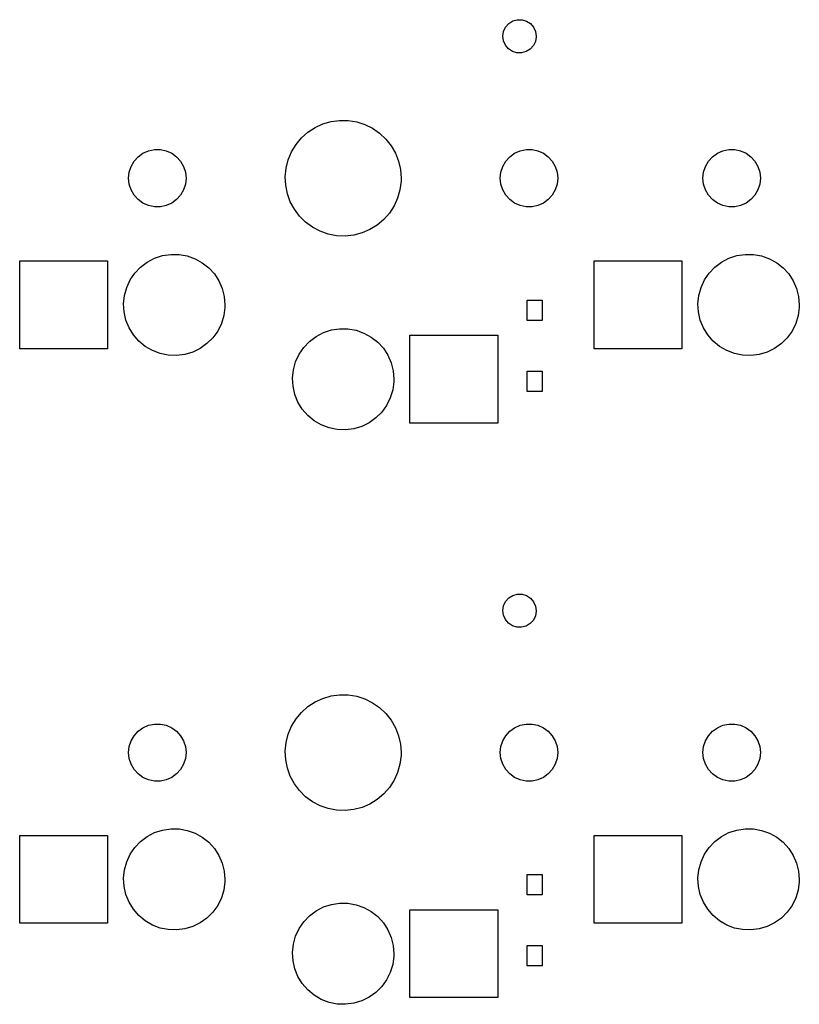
# Model space of a CAD drawing. Extents: x 3.01 to 10.88, y -3.22 to -0.6.
# Tile 14 of 19: x 6.9 to 7.81, y -1.88 to -0.74. Entities that reach past the tile are written whole.
import ezdxf

# ---------------------------------------------------------------- set-up
doc = ezdxf.new("R2010")
doc.units = 0
doc.header["$MEASUREMENT"] = 0
doc.layers.add('BLACK', color=7, linetype='CONTINUOUS')

msp = doc.modelspace()

# ---------------------------------------------------------------- linework, layer by layer
at = {"layer": 'BLACK', "linetype": 'CONTINUOUS'}
for p, q in [((7.4654, -0.74922), (7.46775, -0.744215)), ((7.46775, -0.744215), (7.47141, -0.740071)), ((7.47141, -0.740071), (7.47609, -0.737121)), ((7.47609, -0.737121), (7.48141, -0.735601)), ((7.48141, -0.735601), (7.48693, -0.735635)), ((7.48693, -0.735635), (7.49223, -0.737219)), ((7.49223, -0.737219), (7.49687, -0.740226)), ((7.49687, -0.740226), (7.50048, -0.744415)), ((7.50048, -0.744415), (7.50277, -0.749448)), ((7.46455, -0.754683), (7.4654, -0.74922)), ((7.46527, -0.760165), (7.46455, -0.754683)), ((7.50355, -0.755397), (7.50263, -0.760849)), ((7.50277, -0.749448), (7.50355, -0.754921)), ((7.50355, -0.754921), (7.50355, -0.755397)), ((7.4675, -0.765225), (7.46527, -0.760165)), ((7.47105, -0.769458), (7.4675, -0.765225)), ((7.50022, -0.765825), (7.49651, -0.769924)), ((7.50263, -0.760849), (7.50022, -0.765825)), ((7.47566, -0.772521), (7.47105, -0.769458)), ((7.48093, -0.77417), (7.47566, -0.772521)), ((7.48646, -0.774271), (7.48093, -0.77417)), ((7.4918, -0.772817), (7.48646, -0.774271)), ((7.49651, -0.769924), (7.4918, -0.772817)), ((7.24582, -0.861238), (7.2549, -0.85705)), ((7.2549, -0.85705), (7.26451, -0.85425)), ((7.26451, -0.85425), (7.27442, -0.852901)), ((7.27442, -0.852901), (7.28442, -0.853032)), ((7.28442, -0.853032), (7.2943, -0.85464)), ((7.2943, -0.85464), (7.30383, -0.85769)), ((7.30383, -0.85769), (7.3128, -0.862115)), ((7.22998, -0.873386), (7.23745, -0.866724)), ((7.23745, -0.866724), (7.24582, -0.861238)), ((7.3128, -0.862115), (7.32102, -0.867818)), ((7.32102, -0.867818), (7.32831, -0.874673)), ((7.2184, -0.889631), (7.22359, -0.881078)), ((7.22359, -0.881078), (7.22998, -0.873386)), ((7.32831, -0.874673), (7.3345, -0.88253)), ((7.3345, -0.88253), (7.33946, -0.891216)), ((7.03959, -0.89538), (7.04525, -0.891263)), ((7.04525, -0.891263), (7.05165, -0.888415)), ((7.05165, -0.888415), (7.0585, -0.886959)), ((7.0585, -0.886959), (7.06551, -0.886959)), ((7.06551, -0.886959), (7.07236, -0.888415)), ((7.07236, -0.888415), (7.07875, -0.891263)), ((7.07875, -0.891263), (7.08442, -0.89538)), ((7.21453, -0.898857), (7.2184, -0.889631)), ((7.33946, -0.891216), (7.34309, -0.90054)), ((7.47266, -0.89538), (7.47833, -0.891263)), ((7.47833, -0.891263), (7.48472, -0.888415)), ((7.48472, -0.888415), (7.49157, -0.886959)), ((7.49157, -0.886959), (7.49858, -0.886959)), ((7.49858, -0.886959), (7.50543, -0.888415)), ((7.50543, -0.888415), (7.51183, -0.891263)), ((7.51183, -0.891263), (7.51749, -0.89538)), ((7.70888, -0.89538), (7.71455, -0.891263)), ((7.71455, -0.891263), (7.72094, -0.888415)), ((7.72094, -0.888415), (7.72779, -0.886959)), ((7.72779, -0.886959), (7.7348, -0.886959)), ((7.7348, -0.886959), (7.74165, -0.888415)), ((7.74165, -0.888415), (7.74805, -0.891263)), ((7.74805, -0.891263), (7.75371, -0.89538)), ((7.0314, -0.906649), (7.0349, -0.900584)), ((7.0349, -0.900584), (7.03959, -0.89538)), ((7.08442, -0.89538), (7.08911, -0.900584)), ((7.08911, -0.900584), (7.09261, -0.906649)), ((7.21207, -0.908554), (7.21453, -0.898857)), ((7.34309, -0.90054), (7.3453, -0.910298)), ((7.46447, -0.906649), (7.46797, -0.900584)), ((7.46797, -0.900584), (7.47266, -0.89538)), ((7.51749, -0.89538), (7.52218, -0.900584)), ((7.52218, -0.900584), (7.52568, -0.906649)), ((7.70069, -0.906649), (7.70419, -0.900584)), ((7.70419, -0.900584), (7.70888, -0.89538)), ((7.75371, -0.89538), (7.7584, -0.900584)), ((7.7584, -0.900584), (7.7619, -0.906649)), ((7.0285, -0.920275), (7.02924, -0.91331)), ((7.02924, -0.91331), (7.0314, -0.906649)), ((7.09261, -0.906649), (7.09477, -0.91331)), ((7.09477, -0.91331), (7.0955, -0.920275)), ((7.21106, -0.918508), (7.21207, -0.908554)), ((7.3453, -0.910298), (7.34604, -0.920275)), ((7.46158, -0.920275), (7.46231, -0.91331)), ((7.46231, -0.91331), (7.46447, -0.906649)), ((7.52568, -0.906649), (7.52784, -0.91331)), ((7.52784, -0.91331), (7.52858, -0.920275)), ((7.6978, -0.920275), (7.69853, -0.91331)), ((7.69853, -0.91331), (7.70069, -0.906649)), ((7.7619, -0.906649), (7.76406, -0.91331)), ((7.76406, -0.91331), (7.7648, -0.920275)), ((7.02924, -0.92724), (7.0285, -0.920275)), ((7.0314, -0.933901), (7.02924, -0.92724)), ((7.09477, -0.92724), (7.09261, -0.933901)), ((7.0955, -0.920275), (7.09477, -0.92724)), ((7.21154, -0.928501), (7.21106, -0.918508)), ((7.21349, -0.938314), (7.21154, -0.928501)), ((7.34595, -0.923808), (7.34468, -0.933732)), ((7.34604, -0.920275), (7.34595, -0.923808)), ((7.46231, -0.92724), (7.46158, -0.920275)), ((7.46447, -0.933901), (7.46231, -0.92724)), ((7.52784, -0.92724), (7.52568, -0.933901)), ((7.52858, -0.920275), (7.52784, -0.92724)), ((7.69853, -0.92724), (7.6978, -0.920275)), ((7.70069, -0.933901), (7.69853, -0.92724)), ((7.76406, -0.92724), (7.7619, -0.933901)), ((7.7648, -0.920275), (7.76406, -0.92724)), ((7.0349, -0.939966), (7.0314, -0.933901)), ((7.03959, -0.945171), (7.0349, -0.939966)), ((7.08911, -0.939966), (7.08442, -0.945171)), ((7.09261, -0.933901), (7.08911, -0.939966)), ((7.21688, -0.94773), (7.21349, -0.938314)), ((7.34468, -0.933732), (7.34197, -0.943362)), ((7.46797, -0.939966), (7.46447, -0.933901)), ((7.47266, -0.945171), (7.46797, -0.939966)), ((7.52218, -0.939966), (7.51749, -0.945171)), ((7.52568, -0.933901), (7.52218, -0.939966)), ((7.70419, -0.939966), (7.70069, -0.933901)), ((7.70888, -0.945171), (7.70419, -0.939966)), ((7.7584, -0.939966), (7.75371, -0.945171)), ((7.7619, -0.933901), (7.7584, -0.939966)), ((7.04525, -0.949287), (7.03959, -0.945171)), ((7.05165, -0.952136), (7.04525, -0.949287)), ((7.0585, -0.953592), (7.05165, -0.952136)), ((7.07236, -0.952136), (7.06551, -0.953592)), ((7.07875, -0.949287), (7.07236, -0.952136)), ((7.08442, -0.945171), (7.07875, -0.949287)), ((7.22161, -0.956543), (7.21688, -0.94773)), ((7.34197, -0.943362), (7.33786, -0.952483)), ((7.47833, -0.949287), (7.47266, -0.945171)), ((7.48472, -0.952136), (7.47833, -0.949287)), ((7.49157, -0.953592), (7.48472, -0.952136)), ((7.50543, -0.952136), (7.49858, -0.953592)), ((7.51183, -0.949287), (7.50543, -0.952136)), ((7.51749, -0.945171), (7.51183, -0.949287)), ((7.71455, -0.949287), (7.70888, -0.945171)), ((7.72094, -0.952136), (7.71455, -0.949287)), ((7.72779, -0.953592), (7.72094, -0.952136)), ((7.74165, -0.952136), (7.7348, -0.953592)), ((7.74805, -0.949287), (7.74165, -0.952136)), ((7.75371, -0.945171), (7.74805, -0.949287)), ((7.06551, -0.953592), (7.0585, -0.953592)), ((7.2276, -0.964559), (7.22161, -0.956543)), ((7.33245, -0.960898), (7.32585, -0.96842)), ((7.33786, -0.952483), (7.33245, -0.960898)), ((7.49858, -0.953592), (7.49157, -0.953592)), ((7.7348, -0.953592), (7.72779, -0.953592)), ((7.2347, -0.971603), (7.2276, -0.964559)), ((7.24277, -0.977518), (7.2347, -0.971603)), ((7.31822, -0.974884), (7.30971, -0.980148)), ((7.32585, -0.96842), (7.31822, -0.974884)), ((7.25162, -0.982177), (7.24277, -0.977518)), ((7.26107, -0.985475), (7.25162, -0.982177)), ((7.2709, -0.987341), (7.26107, -0.985475)), ((7.30052, -0.984098), (7.29084, -0.986645)), ((7.30971, -0.980148), (7.30052, -0.984098)), ((7.2809, -0.987734), (7.2709, -0.987341)), ((7.29084, -0.986645), (7.2809, -0.987734)), ((7.068, -1.01047), (7.07757, -1.009)), ((7.07757, -1.009), (7.08725, -1.00912)), ((7.08725, -1.00912), (7.09677, -1.01082)), ((7.73729, -1.01047), (7.74686, -1.009)), ((7.74686, -1.009), (7.75654, -1.00912)), ((7.75654, -1.00912), (7.76607, -1.01082)), ((6.90157, -1.11909), (6.90157, -1.01673)), ((6.90157, -1.01673), (7.00393, -1.01673)), ((7.00393, -1.01673), (7.00393, -1.11909)), ((7.04248, -1.02375), (7.05022, -1.01794)), ((7.05022, -1.01794), (7.0588, -1.01347)), ((7.0588, -1.01347), (7.068, -1.01047)), ((7.09677, -1.01082), (7.1059, -1.01405)), ((7.1059, -1.01405), (7.11437, -1.01872)), ((7.11437, -1.01872), (7.12196, -1.02472)), ((7.57086, -1.11909), (7.57086, -1.01673)), ((7.57086, -1.01673), (7.67322, -1.01673)), ((7.67322, -1.01673), (7.67322, -1.11909)), ((7.71177, -1.02375), (7.71951, -1.01794)), ((7.71951, -1.01794), (7.7281, -1.01347)), ((7.7281, -1.01347), (7.73729, -1.01047)), ((7.76607, -1.01082), (7.77519, -1.01405)), ((7.77519, -1.01405), (7.78366, -1.01872)), ((7.78366, -1.01872), (7.79126, -1.02472)), ((7.03034, -1.03874), (7.0358, -1.03075)), ((7.0358, -1.03075), (7.04248, -1.02375)), ((7.12196, -1.02472), (7.12848, -1.03188)), ((7.12848, -1.03188), (7.13373, -1.04001)), ((7.69963, -1.03874), (7.70509, -1.03075)), ((7.70509, -1.03075), (7.71177, -1.02375)), ((7.79126, -1.02472), (7.79777, -1.03188)), ((7.79777, -1.03188), (7.80303, -1.04001)), ((7.02627, -1.04752), (7.03034, -1.03874)), ((7.13373, -1.04001), (7.13759, -1.04888)), ((7.69556, -1.04752), (7.69963, -1.03874)), ((7.80303, -1.04001), (7.80688, -1.04888)), ((7.02368, -1.05685), (7.02627, -1.04752)), ((7.13759, -1.04888), (7.13995, -1.05827)), ((7.69297, -1.05685), (7.69556, -1.04752)), ((7.80688, -1.04888), (7.80924, -1.05827)), ((7.02265, -1.06647), (7.02368, -1.05685)), ((7.02321, -1.07613), (7.02265, -1.06647)), ((7.13995, -1.05827), (7.14074, -1.06791)), ((7.49278, -1.08596), (7.49278, -1.06234)), ((7.49278, -1.06234), (7.5105, -1.06234)), ((7.5105, -1.06234), (7.5105, -1.08596)), ((7.69194, -1.06647), (7.69297, -1.05685)), ((7.6925, -1.07613), (7.69194, -1.06647)), ((7.80924, -1.05827), (7.81004, -1.06791)), ((7.02534, -1.08557), (7.02321, -1.07613)), ((7.14067, -1.0708), (7.13941, -1.08039)), ((7.14074, -1.06791), (7.14067, -1.0708)), ((7.69463, -1.08557), (7.6925, -1.07613)), ((7.80997, -1.0708), (7.8087, -1.08039)), ((7.81004, -1.06791), (7.80997, -1.0708)), ((7.02898, -1.09454), (7.02534, -1.08557)), ((7.1366, -1.08965), (7.13231, -1.09833)), ((7.13941, -1.08039), (7.1366, -1.08965)), ((7.5105, -1.08596), (7.49278, -1.08596)), ((7.69827, -1.09454), (7.69463, -1.08557)), ((7.80589, -1.08965), (7.8016, -1.09833)), ((7.8087, -1.08039), (7.80589, -1.08965)), ((7.03403, -1.10279), (7.02898, -1.09454)), ((7.13231, -1.09833), (7.12666, -1.10619)), ((7.24707, -1.10456), (7.25566, -1.10009)), ((7.25566, -1.10009), (7.26485, -1.09708)), ((7.26485, -1.09708), (7.27442, -1.09562)), ((7.27442, -1.09562), (7.2841, -1.09573)), ((7.2841, -1.09573), (7.29363, -1.09743)), ((7.29363, -1.09743), (7.30275, -1.10066)), ((7.30275, -1.10066), (7.31122, -1.10534)), ((7.70333, -1.10279), (7.69827, -1.09454)), ((7.8016, -1.09833), (7.79595, -1.10619)), ((7.04037, -1.11011), (7.03403, -1.10279)), ((7.04782, -1.11629), (7.04037, -1.11011)), ((7.12666, -1.10619), (7.11981, -1.11302)), ((7.23265, -1.11736), (7.23933, -1.11037)), ((7.23933, -1.11037), (7.24707, -1.10456)), ((7.31122, -1.10534), (7.31882, -1.11134)), ((7.31882, -1.11134), (7.32533, -1.11849)), ((7.3563, -1.20571), (7.3563, -1.10335)), ((7.3563, -1.10335), (7.45866, -1.10335)), ((7.45866, -1.10335), (7.45866, -1.20571)), ((7.70966, -1.11011), (7.70333, -1.10279)), ((7.71711, -1.11629), (7.70966, -1.11011)), ((7.79595, -1.10619), (7.7891, -1.11302)), ((7.00393, -1.11909), (6.90157, -1.11909)), ((7.05617, -1.12117), (7.04782, -1.11629)), ((7.06521, -1.12462), (7.05617, -1.12117)), ((7.10324, -1.1229), (7.09397, -1.12568)), ((7.11193, -1.11864), (7.10324, -1.1229)), ((7.11981, -1.11302), (7.11193, -1.11864)), ((7.22719, -1.12536), (7.23265, -1.11736)), ((7.32533, -1.11849), (7.33059, -1.12662)), ((7.67322, -1.11909), (7.57086, -1.11909)), ((7.72546, -1.12117), (7.71711, -1.11629)), ((7.7345, -1.12462), (7.72546, -1.12117)), ((7.77253, -1.1229), (7.76326, -1.12568)), ((7.78122, -1.11864), (7.77253, -1.1229)), ((7.7891, -1.11302), (7.78122, -1.11864)), ((7.0747, -1.12655), (7.06521, -1.12462)), ((7.08437, -1.12691), (7.0747, -1.12655)), ((7.09397, -1.12568), (7.08437, -1.12691)), ((7.22053, -1.14346), (7.22312, -1.13414)), ((7.22312, -1.13414), (7.22719, -1.12536)), ((7.33059, -1.12662), (7.33444, -1.1355)), ((7.33444, -1.1355), (7.3368, -1.14488)), ((7.74399, -1.12655), (7.7345, -1.12462)), ((7.75366, -1.12691), (7.74399, -1.12655)), ((7.76326, -1.12568), (7.75366, -1.12691)), ((7.2195, -1.15308), (7.22053, -1.14346)), ((7.3368, -1.14488), (7.33759, -1.15453)), ((7.49278, -1.16863), (7.49278, -1.14501)), ((7.49278, -1.14501), (7.5105, -1.14501)), ((7.5105, -1.14501), (7.5105, -1.16863)), ((7.22006, -1.16275), (7.2195, -1.15308)), ((7.33752, -1.15741), (7.33626, -1.16701)), ((7.33759, -1.15453), (7.33752, -1.15741)), ((7.22219, -1.17219), (7.22006, -1.16275)), ((7.33626, -1.16701), (7.33345, -1.17627)), ((7.5105, -1.16863), (7.49278, -1.16863)), ((7.22583, -1.18115), (7.22219, -1.17219)), ((7.23088, -1.18941), (7.22583, -1.18115)), ((7.33345, -1.17627), (7.32916, -1.18494)), ((7.23722, -1.19672), (7.23088, -1.18941)), ((7.32351, -1.1928), (7.31666, -1.19963)), ((7.32916, -1.18494), (7.32351, -1.1928)), ((7.24467, -1.2029), (7.23722, -1.19672)), ((7.25302, -1.20778), (7.24467, -1.2029)), ((7.31666, -1.19963), (7.30878, -1.20525)), ((7.26206, -1.21124), (7.25302, -1.20778)), ((7.27155, -1.21317), (7.26206, -1.21124)), ((7.28122, -1.21352), (7.27155, -1.21317)), ((7.29082, -1.21229), (7.28122, -1.21352)), ((7.30009, -1.20951), (7.29082, -1.21229)), ((7.30878, -1.20525), (7.30009, -1.20951)), ((7.45866, -1.20571), (7.3563, -1.20571)), ((7.46775, -1.41351), (7.47141, -1.40936)), ((7.47141, -1.40936), (7.47609, -1.40641)), ((7.47609, -1.40641), (7.48141, -1.40489)), ((7.48141, -1.40489), (7.48693, -1.40493)), ((7.48693, -1.40493), (7.49223, -1.40651)), ((7.49223, -1.40651), (7.49687, -1.40952)), ((7.49687, -1.40952), (7.50048, -1.41371)), ((7.46455, -1.42397), (7.4654, -1.41851)), ((7.4654, -1.41851), (7.46775, -1.41351)), ((7.50048, -1.41371), (7.50277, -1.41874)), ((7.50277, -1.41874), (7.50355, -1.42421)), ((7.46527, -1.42946), (7.46455, -1.42397)), ((7.4675, -1.43452), (7.46527, -1.42946)), ((7.50263, -1.43014), (7.50022, -1.43512)), ((7.50355, -1.42469), (7.50263, -1.43014)), ((7.50355, -1.42421), (7.50355, -1.42469)), ((7.47105, -1.43875), (7.4675, -1.43452)), ((7.47566, -1.44181), (7.47105, -1.43875)), ((7.48093, -1.44346), (7.47566, -1.44181)), ((7.48646, -1.44356), (7.48093, -1.44346)), ((7.4918, -1.44211), (7.48646, -1.44356)), ((7.49651, -1.43922), (7.4918, -1.44211)), ((7.50022, -1.43512), (7.49651, -1.43922)), ((7.2549, -1.52634), (7.26451, -1.52354)), ((7.26451, -1.52354), (7.27442, -1.52219)), ((7.27442, -1.52219), (7.28442, -1.52232)), ((7.28442, -1.52232), (7.2943, -1.52393)), ((7.2943, -1.52393), (7.30383, -1.52698)), ((7.22998, -1.54268), (7.23745, -1.53601)), ((7.23745, -1.53601), (7.24582, -1.53053)), ((7.24582, -1.53053), (7.2549, -1.52634)), ((7.30383, -1.52698), (7.3128, -1.53141)), ((7.3128, -1.53141), (7.32102, -1.53711)), ((7.32102, -1.53711), (7.32831, -1.54396)), ((7.22359, -1.55037), (7.22998, -1.54268)), ((7.32831, -1.54396), (7.3345, -1.55182)), ((7.04525, -1.56055), (7.05165, -1.55771)), ((7.05165, -1.55771), (7.0585, -1.55625)), ((7.0585, -1.55625), (7.06551, -1.55625)), ((7.06551, -1.55625), (7.07236, -1.55771)), ((7.07236, -1.55771), (7.07875, -1.56055)), ((7.21453, -1.56815), (7.2184, -1.55892)), ((7.2184, -1.55892), (7.22359, -1.55037)), ((7.3345, -1.55182), (7.33946, -1.56051)), ((7.47833, -1.56055), (7.48472, -1.55771)), ((7.48472, -1.55771), (7.49157, -1.55625)), ((7.49157, -1.55625), (7.49858, -1.55625)), ((7.49858, -1.55625), (7.50543, -1.55771)), ((7.50543, -1.55771), (7.51183, -1.56055)), ((7.71455, -1.56055), (7.72094, -1.55771)), ((7.72094, -1.55771), (7.72779, -1.55625)), ((7.72779, -1.55625), (7.7348, -1.55625)), ((7.7348, -1.55625), (7.74165, -1.55771)), ((7.74165, -1.55771), (7.74805, -1.56055)), ((7.0314, -1.57594), (7.0349, -1.56988)), ((7.0349, -1.56988), (7.03959, -1.56467)), ((7.03959, -1.56467), (7.04525, -1.56055)), ((7.07875, -1.56055), (7.08442, -1.56467)), ((7.08442, -1.56467), (7.08911, -1.56988)), ((7.08911, -1.56988), (7.09261, -1.57594)), ((7.21207, -1.57784), (7.21453, -1.56815)), ((7.33946, -1.56051), (7.34309, -1.56983)), ((7.34309, -1.56983), (7.3453, -1.57959)), ((7.46447, -1.57594), (7.46797, -1.56988)), ((7.46797, -1.56988), (7.47266, -1.56467)), ((7.47266, -1.56467), (7.47833, -1.56055)), ((7.51183, -1.56055), (7.51749, -1.56467)), ((7.51749, -1.56467), (7.52218, -1.56988)), ((7.52218, -1.56988), (7.52568, -1.57594)), ((7.70069, -1.57594), (7.70419, -1.56988)), ((7.70419, -1.56988), (7.70888, -1.56467)), ((7.70888, -1.56467), (7.71455, -1.56055)), ((7.74805, -1.56055), (7.75371, -1.56467)), ((7.75371, -1.56467), (7.7584, -1.56988)), ((7.7584, -1.56988), (7.7619, -1.57594)), ((7.0285, -1.58957), (7.02924, -1.5826)), ((7.02924, -1.5826), (7.0314, -1.57594)), ((7.09261, -1.57594), (7.09477, -1.5826)), ((7.09477, -1.5826), (7.0955, -1.58957)), ((7.21106, -1.5878), (7.21207, -1.57784)), ((7.3453, -1.57959), (7.34604, -1.58957)), ((7.46158, -1.58957), (7.46231, -1.5826)), ((7.46231, -1.5826), (7.46447, -1.57594)), ((7.52568, -1.57594), (7.52784, -1.5826)), ((7.52784, -1.5826), (7.52858, -1.58957)), ((7.6978, -1.58957), (7.69853, -1.5826)), ((7.69853, -1.5826), (7.70069, -1.57594)), ((7.7619, -1.57594), (7.76406, -1.5826)), ((7.76406, -1.5826), (7.7648, -1.58957)), ((7.02924, -1.59653), (7.0285, -1.58957)), ((7.0955, -1.58957), (7.09477, -1.59653)), ((7.21154, -1.59779), (7.21106, -1.5878)), ((7.34595, -1.5931), (7.34468, -1.60302)), ((7.34604, -1.58957), (7.34595, -1.5931)), ((7.46231, -1.59653), (7.46158, -1.58957)), ((7.52858, -1.58957), (7.52784, -1.59653)), ((7.69853, -1.59653), (7.6978, -1.58957)), ((7.7648, -1.58957), (7.76406, -1.59653)), ((7.0314, -1.60319), (7.02924, -1.59653)), ((7.0349, -1.60926), (7.0314, -1.60319)), ((7.09261, -1.60319), (7.08911, -1.60926)), ((7.09477, -1.59653), (7.09261, -1.60319)), ((7.21349, -1.6076), (7.21154, -1.59779)), ((7.34468, -1.60302), (7.34197, -1.61265)), ((7.46447, -1.60319), (7.46231, -1.59653)), ((7.46797, -1.60926), (7.46447, -1.60319)), ((7.52568, -1.60319), (7.52218, -1.60926)), ((7.52784, -1.59653), (7.52568, -1.60319)), ((7.70069, -1.60319), (7.69853, -1.59653)), ((7.70419, -1.60926), (7.70069, -1.60319)), ((7.7619, -1.60319), (7.7584, -1.60926)), ((7.76406, -1.59653), (7.7619, -1.60319)), ((7.03959, -1.61446), (7.0349, -1.60926)), ((7.04525, -1.61858), (7.03959, -1.61446)), ((7.08442, -1.61446), (7.07875, -1.61858)), ((7.08911, -1.60926), (7.08442, -1.61446)), ((7.21688, -1.61702), (7.21349, -1.6076)), ((7.22161, -1.62583), (7.21688, -1.61702)), ((7.34197, -1.61265), (7.33786, -1.62177)), ((7.47266, -1.61446), (7.46797, -1.60926)), ((7.47833, -1.61858), (7.47266, -1.61446)), ((7.51749, -1.61446), (7.51183, -1.61858)), ((7.52218, -1.60926), (7.51749, -1.61446)), ((7.70888, -1.61446), (7.70419, -1.60926)), ((7.71455, -1.61858), (7.70888, -1.61446)), ((7.75371, -1.61446), (7.74805, -1.61858)), ((7.7584, -1.60926), (7.75371, -1.61446)), ((7.05165, -1.62143), (7.04525, -1.61858)), ((7.0585, -1.62288), (7.05165, -1.62143)), ((7.06551, -1.62288), (7.0585, -1.62288)), ((7.07236, -1.62143), (7.06551, -1.62288)), ((7.07875, -1.61858), (7.07236, -1.62143)), ((7.2276, -1.63385), (7.22161, -1.62583)), ((7.33786, -1.62177), (7.33245, -1.63019)), ((7.48472, -1.62143), (7.47833, -1.61858)), ((7.49157, -1.62288), (7.48472, -1.62143)), ((7.49858, -1.62288), (7.49157, -1.62288)), ((7.50543, -1.62143), (7.49858, -1.62288)), ((7.51183, -1.61858), (7.50543, -1.62143)), ((7.72094, -1.62143), (7.71455, -1.61858)), ((7.72779, -1.62288), (7.72094, -1.62143)), ((7.7348, -1.62288), (7.72779, -1.62288)), ((7.74165, -1.62143), (7.7348, -1.62288)), ((7.74805, -1.61858), (7.74165, -1.62143)), ((7.2347, -1.64089), (7.2276, -1.63385)), ((7.32585, -1.63771), (7.31822, -1.64417)), ((7.33245, -1.63019), (7.32585, -1.63771)), ((7.24277, -1.64681), (7.2347, -1.64089)), ((7.25162, -1.65147), (7.24277, -1.64681)), ((7.26107, -1.65477), (7.25162, -1.65147)), ((7.30971, -1.64944), (7.30052, -1.65339)), ((7.31822, -1.64417), (7.30971, -1.64944)), ((7.2709, -1.65663), (7.26107, -1.65477)), ((7.2809, -1.65703), (7.2709, -1.65663)), ((7.29084, -1.65594), (7.2809, -1.65703)), ((7.30052, -1.65339), (7.29084, -1.65594)), ((6.90157, -1.78839), (6.90157, -1.68602)), ((6.90157, -1.68602), (7.00393, -1.68602)), ((7.00393, -1.68602), (7.00393, -1.78839)), ((7.05022, -1.68723), (7.0588, -1.68276)), ((7.0588, -1.68276), (7.068, -1.67976)), ((7.068, -1.67976), (7.07757, -1.67829)), ((7.07757, -1.67829), (7.08725, -1.67841)), ((7.08725, -1.67841), (7.09677, -1.68011)), ((7.09677, -1.68011), (7.1059, -1.68334)), ((7.1059, -1.68334), (7.11437, -1.68802)), ((7.57086, -1.78839), (7.57086, -1.68602)), ((7.57086, -1.68602), (7.67322, -1.68602)), ((7.67322, -1.68602), (7.67322, -1.78839)), ((7.71951, -1.68723), (7.7281, -1.68276)), ((7.7281, -1.68276), (7.73729, -1.67976)), ((7.73729, -1.67976), (7.74686, -1.67829)), ((7.74686, -1.67829), (7.75654, -1.67841)), ((7.75654, -1.67841), (7.76607, -1.68011)), ((7.76607, -1.68011), (7.77519, -1.68334)), ((7.77519, -1.68334), (7.78366, -1.68802)), ((7.0358, -1.70004), (7.04248, -1.69304)), ((7.04248, -1.69304), (7.05022, -1.68723)), ((7.11437, -1.68802), (7.12196, -1.69401)), ((7.12196, -1.69401), (7.12848, -1.70117)), ((7.70509, -1.70004), (7.71177, -1.69304)), ((7.71177, -1.69304), (7.71951, -1.68723)), ((7.78366, -1.68802), (7.79126, -1.69401)), ((7.79126, -1.69401), (7.79777, -1.70117)), ((7.02627, -1.71681), (7.03034, -1.70803)), ((7.03034, -1.70803), (7.0358, -1.70004)), ((7.12848, -1.70117), (7.13373, -1.7093)), ((7.13373, -1.7093), (7.13759, -1.71817)), ((7.69556, -1.71681), (7.69963, -1.70803)), ((7.69963, -1.70803), (7.70509, -1.70004)), ((7.79777, -1.70117), (7.80303, -1.7093)), ((7.80303, -1.7093), (7.80688, -1.71817)), ((7.02368, -1.72614), (7.02627, -1.71681)), ((7.13759, -1.71817), (7.13995, -1.72756)), ((7.69297, -1.72614), (7.69556, -1.71681)), ((7.80688, -1.71817), (7.80924, -1.72756)), ((7.02265, -1.73576), (7.02368, -1.72614)), ((7.13995, -1.72756), (7.14074, -1.7372)), ((7.49278, -1.75525), (7.49278, -1.73163)), ((7.49278, -1.73163), (7.5105, -1.73163)), ((7.5105, -1.73163), (7.5105, -1.75525)), ((7.69194, -1.73576), (7.69297, -1.72614)), ((7.80924, -1.72756), (7.81004, -1.7372)), ((7.02321, -1.74542), (7.02265, -1.73576)), ((7.14067, -1.74009), (7.13941, -1.74968)), ((7.14074, -1.7372), (7.14067, -1.74009)), ((7.6925, -1.74542), (7.69194, -1.73576)), ((7.80997, -1.74009), (7.8087, -1.74968)), ((7.81004, -1.7372), (7.80997, -1.74009)), ((7.02534, -1.75486), (7.02321, -1.74542)), ((7.02898, -1.76383), (7.02534, -1.75486)), ((7.13941, -1.74968), (7.1366, -1.75894)), ((7.69463, -1.75486), (7.6925, -1.74542)), ((7.69827, -1.76383), (7.69463, -1.75486)), ((7.8087, -1.74968), (7.80589, -1.75894)), ((7.03403, -1.77208), (7.02898, -1.76383)), ((7.1366, -1.75894), (7.13231, -1.76762)), ((7.25566, -1.76938), (7.26485, -1.76637)), ((7.26485, -1.76637), (7.27442, -1.76491)), ((7.27442, -1.76491), (7.2841, -1.76503)), ((7.2841, -1.76503), (7.29363, -1.76672)), ((7.5105, -1.75525), (7.49278, -1.75525)), ((7.70333, -1.77208), (7.69827, -1.76383)), ((7.80589, -1.75894), (7.8016, -1.76762)), ((7.04037, -1.7794), (7.03403, -1.77208)), ((7.12666, -1.77548), (7.11981, -1.78231)), ((7.13231, -1.76762), (7.12666, -1.77548)), ((7.23933, -1.77966), (7.24707, -1.77385)), ((7.24707, -1.77385), (7.25566, -1.76938)), ((7.29363, -1.76672), (7.30275, -1.76995)), ((7.30275, -1.76995), (7.31122, -1.77463)), ((7.31122, -1.77463), (7.31882, -1.78063)), ((7.3563, -1.875), (7.3563, -1.77264)), ((7.3563, -1.77264), (7.45866, -1.77264)), ((7.45866, -1.77264), (7.45866, -1.875)), ((7.70966, -1.7794), (7.70333, -1.77208)), ((7.79595, -1.77548), (7.7891, -1.78231)), ((7.8016, -1.76762), (7.79595, -1.77548)), ((7.00393, -1.78839), (6.90157, -1.78839)), ((7.04782, -1.78558), (7.04037, -1.7794)), ((7.05617, -1.79046), (7.04782, -1.78558)), ((7.11193, -1.78793), (7.10324, -1.79219)), ((7.11981, -1.78231), (7.11193, -1.78793)), ((7.22719, -1.79465), (7.23265, -1.78665)), ((7.23265, -1.78665), (7.23933, -1.77966)), ((7.31882, -1.78063), (7.32533, -1.78779)), ((7.32533, -1.78779), (7.33059, -1.79591)), ((7.67322, -1.78839), (7.57086, -1.78839)), ((7.71711, -1.78558), (7.70966, -1.7794)), ((7.72546, -1.79046), (7.71711, -1.78558)), ((7.78122, -1.78793), (7.77253, -1.79219)), ((7.7891, -1.78231), (7.78122, -1.78793)), ((7.06521, -1.79391), (7.05617, -1.79046)), ((7.0747, -1.79584), (7.06521, -1.79391)), ((7.08437, -1.7962), (7.0747, -1.79584)), ((7.09397, -1.79497), (7.08437, -1.7962)), ((7.10324, -1.79219), (7.09397, -1.79497)), ((7.22312, -1.80343), (7.22719, -1.79465)), ((7.33059, -1.79591), (7.33444, -1.80479)), ((7.7345, -1.79391), (7.72546, -1.79046)), ((7.74399, -1.79584), (7.7345, -1.79391)), ((7.75366, -1.7962), (7.74399, -1.79584)), ((7.76326, -1.79497), (7.75366, -1.7962)), ((7.77253, -1.79219), (7.76326, -1.79497)), ((7.22053, -1.81275), (7.22312, -1.80343)), ((7.33444, -1.80479), (7.3368, -1.81417)), ((7.2195, -1.82238), (7.22053, -1.81275)), ((7.22006, -1.83204), (7.2195, -1.82238)), ((7.3368, -1.81417), (7.33759, -1.82382)), ((7.33759, -1.82382), (7.33752, -1.8267)), ((7.49278, -1.83793), (7.49278, -1.8143)), ((7.49278, -1.8143), (7.5105, -1.8143)), ((7.5105, -1.8143), (7.5105, -1.83793)), ((7.22219, -1.84148), (7.22006, -1.83204)), ((7.33752, -1.8267), (7.33626, -1.8363)), ((7.22583, -1.85044), (7.22219, -1.84148)), ((7.33345, -1.84556), (7.32916, -1.85423)), ((7.33626, -1.8363), (7.33345, -1.84556)), ((7.5105, -1.83793), (7.49278, -1.83793)), ((7.23088, -1.8587), (7.22583, -1.85044)), ((7.32916, -1.85423), (7.32351, -1.86209)), ((7.23722, -1.86601), (7.23088, -1.8587)), ((7.24467, -1.87219), (7.23722, -1.86601)), ((7.31666, -1.86892), (7.30878, -1.87454)), ((7.32351, -1.86209), (7.31666, -1.86892)), ((7.25302, -1.87708), (7.24467, -1.87219)), ((7.26206, -1.88053), (7.25302, -1.87708)), ((7.27155, -1.88246), (7.26206, -1.88053)), ((7.30009, -1.8788), (7.29082, -1.88158)), ((7.30878, -1.87454), (7.30009, -1.8788)), ((7.45866, -1.875), (7.3563, -1.875)), ((7.28122, -1.88281), (7.27155, -1.88246)), ((7.29082, -1.88158), (7.28122, -1.88281))]:
    msp.add_line(p, q, dxfattribs=at)

doc.saveas('drawing.dxf')
